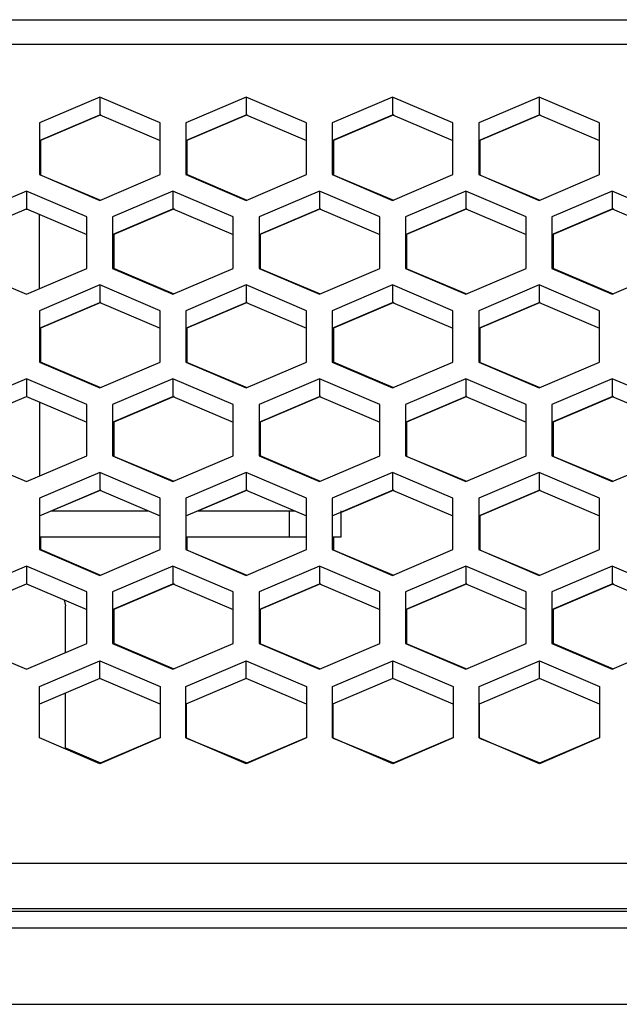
# Model space of a CAD drawing. Header units: millimetres. Extents: x -380.3 to -282.2, y 219.2 to 245.7.
# Tile 34 of 45: x -307.8 to -305.4, y 223.8 to 227.6. Entities that reach past the tile are written whole.
import ezdxf

# ---------------------------------------------------------------- set-up
doc = ezdxf.new("R2010")
doc.units = ezdxf.units.MM

# ---------------------------------------------------------------- blocks, each defined once
blk = doc.blocks.new('Gehaeusedeckel-oben__35', base_point=(-5589.126, 3364.676))
at = {"color": 1, "linetype": 'Continuous'}
for p, q in [((-5588.214, 3413.641), (-4349.039, 3413.641)), ((-5588.285, 3412.227), (-4348.967, 3412.227)), ((-5589.126, 3364.676), (-4348.126, 3364.676))]:
    blk.add_line(p, q, dxfattribs=at)
at = {"color": 7, "linetype": 'Continuous'}
for p, q in [((-4611.634, 3409.143), (-4615.134, 3407.65)), ((-4608.134, 3407.65), (-4611.634, 3409.143)), ((-4611.634, 3409.143), (-4611.634, 3408.117)), ((-4603.134, 3409.143), (-4606.634, 3407.65)), ((-4599.634, 3407.65), (-4603.134, 3409.143)), ((-4603.134, 3409.143), (-4603.134, 3408.117)), ((-4594.634, 3409.143), (-4598.134, 3407.65)), ((-4594.634, 3409.143), (-4594.634, 3408.117)), ((-4591.134, 3407.65), (-4594.634, 3409.143)), ((-4586.134, 3409.143), (-4589.634, 3407.65)), ((-4586.134, 3409.143), (-4586.134, 3408.117)), ((-4582.634, 3407.65), (-4586.134, 3409.143)), ((-4615.134, 3406.623), (-4611.634, 3408.117)), ((-4611.634, 3408.117), (-4608.134, 3406.623)), ((-4606.634, 3406.623), (-4603.134, 3408.117)), ((-4603.134, 3408.117), (-4599.634, 3406.623)), ((-4598.134, 3406.623), (-4594.634, 3408.117)), ((-4594.634, 3408.117), (-4591.134, 3406.623)), ((-4589.634, 3406.623), (-4586.134, 3408.117)), ((-4586.134, 3408.117), (-4582.634, 3406.623)), ((-4615.134, 3407.65), (-4615.134, 3404.646)), ((-4608.134, 3404.646), (-4608.134, 3407.65)), ((-4606.634, 3407.65), (-4606.634, 3404.646)), ((-4599.634, 3404.646), (-4599.634, 3407.65)), ((-4598.134, 3407.65), (-4598.134, 3404.646)), ((-4591.134, 3404.646), (-4591.134, 3407.65)), ((-4589.634, 3407.65), (-4589.634, 3404.646)), ((-4582.634, 3404.646), (-4582.634, 3407.65)), ((-4615.134, 3404.646), (-4611.634, 3403.152)), ((-4611.634, 3403.152), (-4608.134, 3404.646)), ((-4606.634, 3404.646), (-4603.134, 3403.152)), ((-4603.134, 3403.152), (-4599.634, 3404.646)), ((-4598.134, 3404.646), (-4594.634, 3403.152)), ((-4594.634, 3403.152), (-4591.134, 3404.646)), ((-4589.634, 3404.646), (-4586.134, 3403.152)), ((-4586.134, 3403.152), (-4582.634, 3404.646)), ((-4615.884, 3403.685), (-4619.384, 3402.192)), ((-4612.384, 3402.192), (-4615.884, 3403.685)), ((-4615.884, 3403.685), (-4615.884, 3402.662)), ((-4607.384, 3403.685), (-4610.884, 3402.192)), ((-4603.884, 3402.192), (-4607.384, 3403.685)), ((-4607.384, 3403.685), (-4607.384, 3402.662)), ((-4598.884, 3403.685), (-4602.384, 3402.192)), ((-4595.384, 3402.192), (-4598.884, 3403.685)), ((-4598.884, 3403.685), (-4598.884, 3402.662)), ((-4590.384, 3403.685), (-4593.884, 3402.192)), ((-4586.884, 3402.192), (-4590.384, 3403.685)), ((-4590.384, 3403.685), (-4590.384, 3402.662)), ((-4581.884, 3403.685), (-4585.384, 3402.192)), ((-4578.384, 3402.192), (-4581.884, 3403.685)), ((-4581.884, 3403.685), (-4581.884, 3402.662)), ((-4619.384, 3401.169), (-4615.884, 3402.662)), ((-4615.884, 3402.662), (-4612.384, 3401.169)), ((-4612.384, 3399.204), (-4612.384, 3402.192)), ((-4610.884, 3401.169), (-4607.384, 3402.662)), ((-4610.884, 3402.192), (-4610.884, 3399.204)), ((-4607.384, 3402.662), (-4603.884, 3401.169)), ((-4603.884, 3399.204), (-4603.884, 3402.192)), ((-4602.384, 3401.169), (-4598.884, 3402.662)), ((-4602.384, 3402.192), (-4602.384, 3399.204)), ((-4598.884, 3402.662), (-4595.384, 3401.169)), ((-4595.384, 3399.204), (-4595.384, 3402.192)), ((-4593.884, 3401.169), (-4590.384, 3402.662)), ((-4593.884, 3402.192), (-4593.884, 3399.204)), ((-4590.384, 3402.662), (-4586.884, 3401.169)), ((-4586.884, 3399.204), (-4586.884, 3402.192)), ((-4585.384, 3401.169), (-4581.884, 3402.662)), ((-4585.384, 3402.192), (-4585.384, 3399.204)), ((-4581.884, 3402.662), (-4578.384, 3401.169)), ((-4619.384, 3399.204), (-4615.884, 3397.71)), ((-4615.884, 3397.71), (-4612.384, 3399.204)), ((-4610.884, 3399.204), (-4607.384, 3397.71)), ((-4607.384, 3397.71), (-4603.884, 3399.204)), ((-4602.384, 3399.204), (-4598.884, 3397.71)), ((-4598.884, 3397.71), (-4595.384, 3399.204)), ((-4593.884, 3399.204), (-4590.384, 3397.71)), ((-4590.384, 3397.71), (-4586.884, 3399.204)), ((-4585.384, 3399.204), (-4581.884, 3397.71)), ((-4581.884, 3397.71), (-4578.384, 3399.204)), ((-4611.634, 3398.244), (-4615.134, 3396.75)), ((-4608.134, 3396.75), (-4611.634, 3398.244)), ((-4611.634, 3398.244), (-4611.634, 3397.221)), ((-4603.134, 3398.244), (-4606.634, 3396.75)), ((-4599.634, 3396.75), (-4603.134, 3398.244)), ((-4603.134, 3398.244), (-4603.134, 3397.221)), ((-4594.634, 3398.244), (-4598.134, 3396.75)), ((-4591.134, 3396.75), (-4594.634, 3398.244)), ((-4594.634, 3398.244), (-4594.634, 3397.221)), ((-4586.134, 3398.244), (-4589.634, 3396.75)), ((-4582.634, 3396.75), (-4586.134, 3398.244)), ((-4586.134, 3398.244), (-4586.134, 3397.221)), ((-4615.134, 3395.727), (-4611.634, 3397.221)), ((-4611.634, 3397.221), (-4608.134, 3395.727)), ((-4606.634, 3395.727), (-4603.134, 3397.221)), ((-4603.134, 3397.221), (-4599.634, 3395.727)), ((-4598.134, 3395.727), (-4594.634, 3397.221)), ((-4594.634, 3397.221), (-4591.134, 3395.727)), ((-4589.634, 3395.727), (-4586.134, 3397.221)), ((-4586.134, 3397.221), (-4582.634, 3395.727)), ((-4615.134, 3396.75), (-4615.134, 3393.763)), ((-4608.134, 3393.763), (-4608.134, 3396.75)), ((-4606.634, 3396.75), (-4606.634, 3393.763)), ((-4599.634, 3393.763), (-4599.634, 3396.75)), ((-4598.134, 3396.75), (-4598.134, 3393.763)), ((-4591.134, 3393.763), (-4591.134, 3396.75)), ((-4589.634, 3396.75), (-4589.634, 3393.763)), ((-4582.634, 3393.763), (-4582.634, 3396.75)), ((-4615.134, 3393.763), (-4611.634, 3392.269)), ((-4611.634, 3392.269), (-4608.134, 3393.763)), ((-4606.634, 3393.763), (-4603.134, 3392.269)), ((-4603.134, 3392.269), (-4599.634, 3393.763)), ((-4598.134, 3393.763), (-4594.634, 3392.269)), ((-4594.634, 3392.269), (-4591.134, 3393.763)), ((-4589.634, 3393.763), (-4586.134, 3392.269)), ((-4586.134, 3392.269), (-4582.634, 3393.763)), ((-4615.884, 3392.802), (-4619.384, 3391.309)), ((-4615.884, 3392.802), (-4615.884, 3391.779)), ((-4612.384, 3391.309), (-4615.884, 3392.802)), ((-4607.384, 3392.802), (-4610.884, 3391.309)), ((-4603.884, 3391.309), (-4607.384, 3392.802)), ((-4607.384, 3392.802), (-4607.384, 3391.779)), ((-4598.884, 3392.802), (-4602.384, 3391.309)), ((-4598.884, 3392.802), (-4598.884, 3391.779)), ((-4595.384, 3391.309), (-4598.884, 3392.802)), ((-4590.384, 3392.802), (-4593.884, 3391.309)), ((-4586.884, 3391.309), (-4590.384, 3392.802)), ((-4590.384, 3392.802), (-4590.384, 3391.779)), ((-4581.884, 3392.802), (-4585.384, 3391.309)), ((-4581.884, 3392.802), (-4581.884, 3391.779)), ((-4578.384, 3391.309), (-4581.884, 3392.802)), ((-4619.384, 3390.286), (-4615.884, 3391.779)), ((-4615.884, 3391.779), (-4612.384, 3390.286)), ((-4610.884, 3390.286), (-4607.384, 3391.779)), ((-4607.384, 3391.779), (-4603.884, 3390.286)), ((-4602.384, 3390.286), (-4598.884, 3391.779)), ((-4598.884, 3391.779), (-4595.384, 3390.286)), ((-4593.884, 3390.286), (-4590.384, 3391.779)), ((-4590.384, 3391.779), (-4586.884, 3390.286)), ((-4585.384, 3390.286), (-4581.884, 3391.779)), ((-4581.884, 3391.779), (-4578.384, 3390.286)), ((-4612.384, 3388.321), (-4612.384, 3391.309)), ((-4610.884, 3391.309), (-4610.884, 3388.321)), ((-4603.884, 3388.321), (-4603.884, 3391.309)), ((-4602.384, 3391.309), (-4602.384, 3388.321)), ((-4595.384, 3388.321), (-4595.384, 3391.309)), ((-4593.884, 3391.309), (-4593.884, 3388.321)), ((-4586.884, 3388.321), (-4586.884, 3391.309)), ((-4585.384, 3391.309), (-4585.384, 3388.321)), ((-4619.384, 3388.321), (-4615.884, 3386.828)), ((-4615.884, 3386.828), (-4612.384, 3388.321)), ((-4610.884, 3388.321), (-4607.384, 3386.828)), ((-4607.384, 3386.828), (-4603.884, 3388.321)), ((-4602.384, 3388.321), (-4598.884, 3386.828)), ((-4598.884, 3386.828), (-4595.384, 3388.321)), ((-4593.884, 3388.321), (-4590.384, 3386.828)), ((-4590.384, 3386.828), (-4586.884, 3388.321)), ((-4585.384, 3388.321), (-4581.884, 3386.828)), ((-4581.884, 3386.828), (-4578.384, 3388.321)), ((-4611.634, 3387.361), (-4615.134, 3385.867)), ((-4608.134, 3385.867), (-4611.634, 3387.361)), ((-4611.634, 3387.361), (-4611.634, 3386.338)), ((-4603.134, 3387.361), (-4606.634, 3385.867)), ((-4603.134, 3387.361), (-4603.134, 3386.338)), ((-4599.634, 3385.867), (-4603.134, 3387.361)), ((-4594.634, 3387.361), (-4598.134, 3385.867)), ((-4594.634, 3387.361), (-4594.634, 3386.338)), ((-4591.134, 3385.867), (-4594.634, 3387.361)), ((-4586.134, 3387.361), (-4589.634, 3385.867)), ((-4586.134, 3387.361), (-4586.134, 3386.338)), ((-4582.634, 3385.867), (-4586.134, 3387.361)), ((-4615.134, 3384.844), (-4611.634, 3386.338)), ((-4611.634, 3386.338), (-4608.134, 3384.844)), ((-4606.634, 3384.844), (-4603.134, 3386.338)), ((-4603.134, 3386.338), (-4599.634, 3384.844)), ((-4598.134, 3384.844), (-4594.634, 3386.338)), ((-4594.634, 3386.338), (-4591.134, 3384.844)), ((-4589.634, 3384.844), (-4586.134, 3386.338)), ((-4586.134, 3386.338), (-4582.634, 3384.844)), ((-4615.134, 3385.867), (-4615.134, 3382.88)), ((-4608.134, 3382.88), (-4608.134, 3385.867)), ((-4606.634, 3385.867), (-4606.634, 3382.88)), ((-4599.634, 3382.88), (-4599.634, 3385.867)), ((-4598.134, 3385.867), (-4598.134, 3382.88)), ((-4591.134, 3382.88), (-4591.134, 3385.867)), ((-4589.634, 3385.867), (-4589.634, 3382.88)), ((-4582.634, 3382.88), (-4582.634, 3385.867)), ((-4615.134, 3382.88), (-4611.634, 3381.386)), ((-4611.634, 3381.386), (-4608.134, 3382.88)), ((-4606.634, 3382.88), (-4603.134, 3381.386)), ((-4603.134, 3381.386), (-4599.634, 3382.88)), ((-4598.134, 3382.88), (-4594.634, 3381.386)), ((-4594.634, 3381.386), (-4591.134, 3382.88)), ((-4589.634, 3382.88), (-4586.134, 3381.386)), ((-4586.134, 3381.386), (-4582.634, 3382.88)), ((-4615.884, 3381.919), (-4619.384, 3380.426)), ((-4615.884, 3381.919), (-4615.884, 3380.897)), ((-4612.384, 3380.426), (-4615.884, 3381.919)), ((-4607.384, 3381.919), (-4610.884, 3380.426)), ((-4603.884, 3380.426), (-4607.384, 3381.919)), ((-4607.384, 3381.919), (-4607.384, 3380.897)), ((-4598.884, 3381.919), (-4602.384, 3380.426)), ((-4595.384, 3380.426), (-4598.884, 3381.919)), ((-4598.884, 3381.919), (-4598.884, 3380.897)), ((-4590.384, 3381.919), (-4593.884, 3380.426)), ((-4590.384, 3381.919), (-4590.384, 3380.897)), ((-4586.884, 3380.426), (-4590.384, 3381.919)), ((-4581.884, 3381.919), (-4585.384, 3380.426)), ((-4581.884, 3381.919), (-4581.884, 3380.897)), ((-4578.384, 3380.426), (-4581.884, 3381.919)), ((-4619.384, 3379.403), (-4615.884, 3380.897)), ((-4615.884, 3380.897), (-4612.384, 3379.403)), ((-4610.884, 3379.403), (-4607.384, 3380.897)), ((-4607.384, 3380.897), (-4603.884, 3379.403)), ((-4602.384, 3379.403), (-4598.884, 3380.897)), ((-4598.884, 3380.897), (-4595.384, 3379.403)), ((-4593.884, 3379.403), (-4590.384, 3380.897)), ((-4590.384, 3380.897), (-4586.884, 3379.403)), ((-4585.384, 3379.403), (-4581.884, 3380.897)), ((-4581.884, 3380.897), (-4578.384, 3379.403)), ((-4612.384, 3377.438), (-4612.384, 3380.426)), ((-4610.884, 3380.426), (-4610.884, 3377.438)), ((-4603.884, 3377.438), (-4603.884, 3380.426)), ((-4602.384, 3380.426), (-4602.384, 3377.438)), ((-4595.384, 3377.438), (-4595.384, 3380.426)), ((-4593.884, 3380.426), (-4593.884, 3377.438)), ((-4586.884, 3377.438), (-4586.884, 3380.426)), ((-4585.384, 3380.426), (-4585.384, 3377.438)), ((-4619.384, 3377.438), (-4615.884, 3375.945)), ((-4615.884, 3375.945), (-4612.384, 3377.438)), ((-4610.884, 3377.438), (-4607.384, 3375.945)), ((-4607.384, 3375.945), (-4603.884, 3377.438)), ((-4602.384, 3377.438), (-4598.884, 3375.945)), ((-4598.884, 3375.945), (-4595.384, 3377.438)), ((-4593.884, 3377.438), (-4590.384, 3375.945)), ((-4590.384, 3375.945), (-4586.884, 3377.438)), ((-4585.384, 3377.438), (-4581.884, 3375.945)), ((-4581.884, 3375.945), (-4578.384, 3377.438)), ((-4615.127, 3374.937), (-4611.627, 3376.43)), ((-4611.627, 3376.43), (-4608.127, 3374.937)), ((-4611.627, 3375.407), (-4611.627, 3376.43)), ((-4606.627, 3374.937), (-4603.127, 3376.43)), ((-4603.127, 3375.407), (-4603.127, 3376.43)), ((-4603.127, 3376.43), (-4599.627, 3374.937)), ((-4598.127, 3374.937), (-4594.627, 3376.43)), ((-4594.627, 3376.43), (-4591.127, 3374.937)), ((-4594.627, 3375.407), (-4594.627, 3376.43)), ((-4589.617, 3374.937), (-4586.117, 3376.43)), ((-4586.117, 3376.43), (-4582.617, 3374.937)), ((-4586.117, 3375.407), (-4586.117, 3376.43)), ((-4611.627, 3375.407), (-4615.127, 3373.914)), ((-4608.127, 3373.914), (-4611.627, 3375.407)), ((-4603.127, 3375.407), (-4606.627, 3373.914)), ((-4599.627, 3373.914), (-4603.127, 3375.407)), ((-4594.627, 3375.407), (-4598.127, 3373.914)), ((-4591.127, 3373.914), (-4594.627, 3375.407)), ((-4586.117, 3375.407), (-4589.617, 3373.914)), ((-4582.617, 3373.914), (-4586.117, 3375.407)), ((-4615.127, 3371.949), (-4615.127, 3374.937)), ((-4608.127, 3374.937), (-4608.127, 3371.949)), ((-4606.627, 3371.949), (-4606.627, 3374.937)), ((-4599.627, 3374.937), (-4599.627, 3371.949)), ((-4598.127, 3371.949), (-4598.127, 3374.937)), ((-4591.127, 3374.937), (-4591.127, 3371.949)), ((-4589.617, 3371.949), (-4589.617, 3374.937)), ((-4582.617, 3374.937), (-4582.617, 3371.949)), ((-4611.627, 3370.455), (-4615.127, 3371.949)), ((-4608.127, 3371.949), (-4611.627, 3370.455)), ((-4603.127, 3370.455), (-4606.627, 3371.949)), ((-4599.627, 3371.949), (-4603.127, 3370.455)), ((-4594.627, 3370.455), (-4598.127, 3371.949)), ((-4591.127, 3371.949), (-4594.627, 3370.455)), ((-4586.117, 3370.455), (-4589.617, 3371.949)), ((-4582.617, 3371.949), (-4586.117, 3370.455))]:
    blk.add_line(p, q, dxfattribs=at)
blk = doc.blocks.new('Gehaeusedeckel-unten__43', base_point=(-5567.139, 3370.455))
at = {"color": 7, "linetype": 'Continuous'}
for p, q in [((-4611.569, 3408.117), (-4615.069, 3406.623)), ((-4603.069, 3408.117), (-4606.569, 3406.623)), ((-4594.569, 3408.117), (-4598.069, 3406.623)), ((-4586.069, 3408.117), (-4589.569, 3406.623)), ((-4615.069, 3406.623), (-4615.069, 3404.618)), ((-4606.569, 3406.623), (-4606.569, 3404.646)), ((-4598.069, 3406.623), (-4598.069, 3404.618)), ((-4589.569, 3406.623), (-4589.569, 3404.618)), ((-4611.569, 3403.152), (-4615.069, 3404.618)), ((-4603.069, 3403.152), (-4606.569, 3404.646)), ((-4594.569, 3403.152), (-4598.069, 3404.618)), ((-4586.069, 3403.152), (-4589.569, 3404.618)), ((-4607.319, 3402.662), (-4610.819, 3401.169)), ((-4598.819, 3402.662), (-4602.319, 3401.169)), ((-4590.319, 3402.662), (-4593.819, 3401.169)), ((-4581.819, 3402.662), (-4585.319, 3401.169)), ((-4610.819, 3401.169), (-4610.819, 3399.204)), ((-4602.319, 3401.169), (-4602.319, 3399.177)), ((-4593.819, 3401.169), (-4593.819, 3399.177)), ((-4585.319, 3401.169), (-4585.319, 3399.204)), ((-4607.319, 3397.71), (-4610.819, 3399.204)), ((-4598.819, 3397.71), (-4602.319, 3399.177)), ((-4590.319, 3397.71), (-4593.819, 3399.177)), ((-4581.819, 3397.71), (-4585.319, 3399.204)), ((-4611.569, 3397.221), (-4615.069, 3395.727)), ((-4603.069, 3397.221), (-4606.569, 3395.727)), ((-4594.569, 3397.221), (-4598.069, 3395.727)), ((-4586.069, 3397.221), (-4589.569, 3395.727)), ((-4615.069, 3395.727), (-4615.069, 3393.763)), ((-4606.569, 3395.727), (-4606.569, 3393.735)), ((-4598.069, 3395.727), (-4598.069, 3393.763)), ((-4589.569, 3395.727), (-4589.569, 3393.735)), ((-4611.569, 3392.269), (-4615.069, 3393.763)), ((-4603.069, 3392.269), (-4606.569, 3393.735)), ((-4594.569, 3392.269), (-4598.069, 3393.763)), ((-4586.069, 3392.269), (-4589.569, 3393.735)), ((-4607.319, 3391.779), (-4610.819, 3390.286)), ((-4598.819, 3391.779), (-4602.319, 3390.286)), ((-4590.319, 3391.779), (-4593.819, 3390.286)), ((-4581.819, 3391.779), (-4585.319, 3390.286)), ((-4610.819, 3390.286), (-4610.819, 3388.294)), ((-4602.319, 3390.286), (-4602.319, 3388.321)), ((-4593.819, 3390.286), (-4593.819, 3388.294)), ((-4585.319, 3390.286), (-4585.319, 3388.294)), ((-4607.319, 3386.827), (-4610.819, 3388.294)), ((-4598.819, 3386.827), (-4602.319, 3388.321)), ((-4590.319, 3386.827), (-4593.819, 3388.294)), ((-4581.819, 3386.827), (-4585.319, 3388.294)), ((-4611.569, 3386.338), (-4614.41, 3385.126)), ((-4603.069, 3386.338), (-4605.91, 3385.126)), ((-4594.569, 3386.338), (-4597.626, 3385.033)), ((-4586.069, 3386.338), (-4589.569, 3384.844)), ((-4589.569, 3384.844), (-4589.569, 3382.852)), ((-4615.069, 3383.626), (-4615.069, 3382.88)), ((-4606.569, 3383.626), (-4606.569, 3382.852)), ((-4598.069, 3383.626), (-4598.069, 3382.852)), ((-4611.569, 3381.386), (-4615.069, 3382.88)), ((-4603.069, 3381.386), (-4606.569, 3382.852)), ((-4594.569, 3381.386), (-4598.069, 3382.852)), ((-4586.069, 3381.386), (-4589.569, 3382.852)), ((-4607.319, 3380.896), (-4610.819, 3379.403)), ((-4598.819, 3380.896), (-4602.319, 3379.403)), ((-4590.319, 3380.896), (-4593.819, 3379.403)), ((-4581.819, 3380.896), (-4585.319, 3379.403)), ((-4610.819, 3379.403), (-4610.819, 3377.438)), ((-4602.319, 3379.403), (-4602.319, 3377.411)), ((-4593.819, 3379.403), (-4593.819, 3377.411)), ((-4585.319, 3379.403), (-4585.319, 3377.438)), ((-4607.319, 3375.945), (-4610.819, 3377.438)), ((-4598.819, 3375.945), (-4602.319, 3377.411)), ((-4590.319, 3375.945), (-4593.819, 3377.411)), ((-4581.819, 3375.945), (-4585.319, 3377.438)), ((-4606.595, 3371.936), (-4606.595, 3373.961)), ((-4598.085, 3371.931), (-4598.085, 3373.961)), ((-4589.585, 3371.936), (-4589.585, 3373.961)), ((-4611.595, 3370.503), (-4608.095, 3371.997)), ((-4606.595, 3371.936), (-4603.095, 3370.503)), ((-4603.095, 3370.503), (-4599.595, 3371.997)), ((-4598.085, 3371.931), (-4594.585, 3370.503)), ((-4594.585, 3370.503), (-4591.085, 3371.997)), ((-4589.585, 3371.936), (-4586.085, 3370.503)), ((-4586.085, 3370.503), (-4582.585, 3371.997)), ((-4613.626, 3371.37), (-4611.595, 3370.503))]:
    blk.add_line(p, q, dxfattribs=at)
blk = doc.blocks.new('Rückdeckel-kpl___46', base_point=(-5619.992, 3364.676))
for name, p in [('Gehaeusedeckel-oben__35', (-5589.126, 3364.676)), ('Gehaeusedeckel-unten__43', (-5567.139, 3370.455))]:
    blk.add_blockref(name, p)
blk = doc.blocks.new('Treiberplatte__58', base_point=(-5567.204, 3371.736))
at = {"color": 7, "linetype": 'Continuous'}
for p, q in [((-4614.474, 3385.126), (-4608.793, 3385.126)), ((-4605.974, 3385.126), (-4600.626, 3385.126)), ((-4600.626, 3385.126), (-4600.293, 3385.126)), ((-4597.626, 3383.626), (-4597.626, 3385.126)), ((-4615.134, 3383.626), (-4608.134, 3383.626)), ((-4606.634, 3383.626), (-4600.626, 3383.626)), ((-4600.626, 3383.626), (-4599.634, 3383.626)), ((-4598.134, 3383.626), (-4597.855, 3383.626)), ((-4597.855, 3383.626), (-4597.626, 3383.626))]:
    blk.add_line(p, q, dxfattribs=at)
at = {"color": 1, "linetype": 'Continuous'}
blk.add_line((-4600.626, 3383.626), (-4600.626, 3385.126), dxfattribs=at)
blk = doc.blocks.new('Lueftermanschette_119-40-20_2__69', base_point=(-4734.355, 3379.626))
at = {"color": 7, "linetype": 'Continuous'}
for p, q in [((-4615.797, 3402.626), (-4615.97, 3402.626)), ((-4615.128, 3402.183), (-4615.132, 3402.335)), ((-4615.126, 3401.626), (-4615.128, 3402.183)), ((-4615.126, 3398.034), (-4615.126, 3401.626)), ((-4615.126, 3395.73), (-4615.126, 3393.76)), ((-4615.126, 3391.456), (-4615.126, 3387.151))]:
    blk.add_line(p, q, dxfattribs=at)
blk = doc.blocks.new('Elektronikeinheit-kpl___92', base_point=(-5567.204, 3370.734))
for name, p in [('Lueftermanschette_119-40-20_2__69', (-4734.355, 3379.626)), ('Treiberplatte__58', (-5567.204, 3371.736))]:
    blk.add_blockref(name, p)
blk = doc.blocks.new('Tragblech-2__96', base_point=(-4977.626, 3370.712))
at = {"color": 7, "linetype": 'Continuous'}
for p, q in [((-4613.693, 3379.962), (-4613.626, 3379.626)), ((-4613.693, 3379.962), (-4613.626, 3379.626)), ((-4613.693, 3379.962), (-4613.626, 3379.626)), ((-4613.626, 3376.908), (-4613.626, 3379.626)), ((-4613.626, 3371.309), (-4613.626, 3374.554))]:
    blk.add_line(p, q, dxfattribs=at)
blk = doc.blocks.new('Gehaeuseprofil__97', base_point=(-5589.126, 3305.526))
at = {"color": 7, "linetype": 'Continuous'}
blk.add_line((-4348.126, 3362.035), (-5589.126, 3362.035), dxfattribs=at)
at = {"color": 1, "linetype": 'Continuous'}
for p, q in [((-4348.126, 3361.876), (-5589.126, 3361.876)), ((-5589.126, 3360.923), (-4348.126, 3360.923)), ((-5589.126, 3356.49), (-4348.126, 3356.49))]:
    blk.add_line(p, q, dxfattribs=at)
blk = doc.blocks.new('Gehaeuse-kpl___128', base_point=(-5703.854, 3295.826))
for name, p in [('Tragblech-2__96', (-4977.626, 3370.712)), ('Gehaeuseprofil__97', (-5589.126, 3305.526))]:
    blk.add_blockref(name, p)
blk = doc.blocks.new('Montage-fuer-Funktionstest__129', base_point=(-5703.854, 3295.826))
for name, p in [('Gehaeuse-kpl___128', (-5703.854, 3295.826)), ('Elektronikeinheit-kpl___92', (-5567.204, 3370.734))]:
    blk.add_blockref(name, p)
blk = doc.blocks.new('S360-C__137', base_point=(-5703.854, 3287.626))
for name, p in [('Montage-fuer-Funktionstest__129', (-5703.854, 3295.826)), ('Rückdeckel-kpl___46', (-5619.992, 3364.676))]:
    blk.add_blockref(name, p)
blk = doc.blocks.new('MB-obenB', base_point=(-4995, 3375))
blk.add_blockref('S360-C__137', (-5703.854, 3287.626))

msp = doc.modelspace()

# ---------------------------------------------------------------- block references
at = {"xscale": 0.06666666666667, "yscale": 0.06666666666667, "zscale": 0.06666666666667}
msp.add_blockref('MB-obenB', (-333, 225), dxfattribs=at)

doc.saveas('drawing.dxf')
